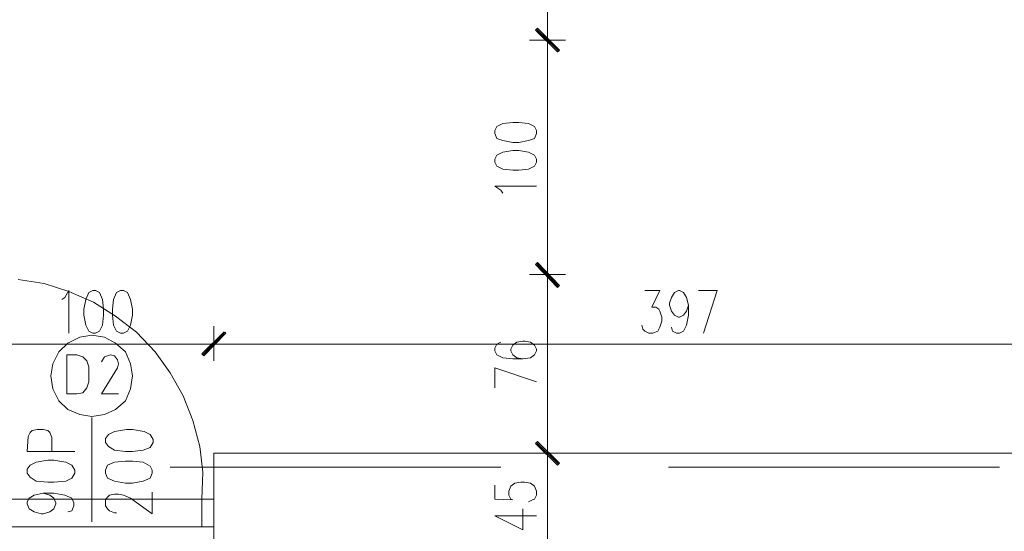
# Model space of a CAD drawing. Header units: inches. Extents: x 1504 to 12593, y -807 to 3183.
# Tile 220 of 256: x 6187 to 6606, y 1829 to 2047. Entities that reach past the tile are written whole.
import ezdxf

# ---------------------------------------------------------------- set-up
doc = ezdxf.new("R2010")
doc.units = ezdxf.units.IN
doc.header["$MEASUREMENT"] = 0
for name, color, linetype in [('at_Entity', 7, 'Continuous'), ('at_Rect', 7, 'Continuous'), ('at_Solid', 7, 'Continuous')]:
    doc.layers.add(name, color=color, linetype=linetype)

msp = doc.modelspace()

# ---------------------------------------------------------------- hatches: boundary and pattern name
at = {"layer": 'at_Solid', "lineweight": 15}
for points in [[(6407.52, 2043.32), (6406.67, 2042.47), (6416.81, 2033.6)], [(6416.81, 2034.02), (6406.67, 2042.47), (6407.52, 2043.32)], [(6406.67, 2042.47), (6416.81, 2033.6), (6415.96, 2033.18)], [(6415.96, 2033.18), (6416.81, 2034.02), (6406.67, 2042.47)], [(6416.81, 1933.92), (6406.67, 1942.78), (6407.52, 1943.63)], [(6407.52, 1943.21), (6406.67, 1942.78), (6416.81, 1933.92)], [(6406.67, 1942.78), (6416.81, 1933.92), (6415.96, 1933.07)], [(6415.96, 1933.49), (6416.81, 1933.92), (6406.67, 1942.78)], [(6274.04, 1914.06), (6265.59, 1903.92), (6264.74, 1904.77)], [(6264.74, 1904.77), (6265.59, 1903.92), (6274.46, 1914.06)], [(6274.88, 1913.64), (6274.04, 1914.06), (6265.59, 1903.92)], [(6265.59, 1903.92), (6274.46, 1914.06), (6274.88, 1913.64)], [(6407.52, 1867.6), (6406.67, 1866.76), (6416.81, 1858.31)], [(6416.81, 1858.31), (6406.67, 1866.76), (6407.52, 1867.6)], [(6406.67, 1866.76), (6416.81, 1858.31), (6415.96, 1857.46)], [(6415.96, 1857.46), (6416.81, 1858.31), (6406.67, 1866.76)]]:
    msp.add_hatch(color=7, dxfattribs=at).paths.add_polyline_path(points)

# ---------------------------------------------------------------- linework, layer by layer
at = {"layer": 'at_Entity', "color": 7, "lineweight": 15}
for p, q in [((6411.74, 2043.74), (6411.74, 2340.69)), ((6411.74, 2029.8), (6411.74, 2046.27)), ((6411.74, 2046.27), (6411.74, 2029.8)), ((6407.52, 2043.32), (6406.67, 2042.47)), ((6406.67, 2042.47), (6407.52, 2043.32)), ((6406.67, 2042.47), (6416.81, 2033.6)), ((6406.67, 2042.47), (6416.81, 2033.6)), ((6415.96, 2033.18), (6406.67, 2042.47)), ((6416.81, 2034.02), (6406.67, 2042.47)), ((6406.67, 2042.47), (6415.96, 2033.18)), ((6416.81, 2034.02), (6406.67, 2042.47)), ((6416.39, 2033.6), (6407.1, 2042.89)), ((6407.1, 2042.89), (6416.39, 2033.6)), ((6416.81, 2033.6), (6407.52, 2043.32)), ((6407.52, 2043.32), (6416.81, 2034.02)), ((6404.13, 2038.25), (6419.34, 2038.25)), ((6419.34, 2038.25), (6404.13, 2038.25)), ((6411.74, 1944.05), (6411.74, 2032.33)), ((6415.96, 2033.18), (6416.81, 2034.02)), ((6416.81, 2033.6), (6415.96, 2033.18)), ((6392.73, 2002.77), (6390.2, 2001.5)), ((6396.96, 2003.19), (6392.73, 2002.77)), ((6399.49, 2003.19), (6396.96, 2003.19)), ((6403.72, 2002.77), (6399.49, 2003.19)), ((6406.25, 2001.5), (6403.72, 2002.77)), ((6390.2, 2001.5), (6389.35, 1999.81)), ((6389.35, 1999.81), (6389.35, 1998.54)), ((6389.35, 1998.54), (6390.2, 1996.43)), ((6407.1, 1999.81), (6406.25, 2001.5)), ((6406.25, 1996.43), (6407.1, 1998.54)), ((6407.1, 1998.54), (6407.1, 1999.81)), ((6390.2, 1996.43), (6392.73, 1995.59)), ((6392.73, 1995.59), (6396.96, 1994.74)), ((6396.96, 1994.74), (6399.49, 1994.74)), ((6399.49, 1994.74), (6403.72, 1995.59)), ((6403.72, 1995.59), (6406.25, 1996.43)), ((6392.73, 1990.51), (6390.2, 1989.25)), ((6396.96, 1991.36), (6392.73, 1990.51)), ((6399.49, 1991.36), (6396.96, 1991.36)), ((6403.72, 1990.51), (6399.49, 1991.36)), ((6406.25, 1989.25), (6403.72, 1990.51)), ((6390.2, 1989.25), (6389.35, 1987.56)), ((6389.35, 1987.56), (6389.35, 1986.29)), ((6389.35, 1986.29), (6390.2, 1984.61)), ((6407.1, 1987.56), (6406.25, 1989.25)), ((6406.25, 1984.61), (6407.1, 1986.29)), ((6407.1, 1986.29), (6407.1, 1987.56)), ((6390.2, 1984.61), (6392.73, 1983.33)), ((6392.73, 1983.33), (6396.96, 1982.91)), ((6396.96, 1982.91), (6399.49, 1982.91)), ((6399.49, 1982.91), (6403.72, 1983.33)), ((6403.72, 1983.33), (6406.25, 1984.61)), ((6391.89, 1974.46), (6389.35, 1976.15)), ((6389.35, 1976.15), (6407.1, 1976.15)), ((6392.73, 1973.2), (6391.89, 1974.46)), ((6406.67, 1942.78), (6407.52, 1943.63)), ((6407.52, 1943.63), (6416.81, 1933.92)), ((6411.74, 1930.11), (6411.74, 1946.59)), ((6411.74, 1946.59), (6411.74, 1930.11)), ((6407.52, 1943.21), (6406.67, 1942.78)), ((6406.67, 1942.78), (6416.81, 1933.92)), ((6406.67, 1942.78), (6416.81, 1933.92)), ((6415.96, 1933.07), (6406.67, 1942.78)), ((6416.81, 1933.92), (6406.67, 1942.78)), ((6406.67, 1942.78), (6415.96, 1933.49)), ((6416.81, 1933.92), (6406.67, 1942.78)), ((6416.39, 1933.49), (6407.1, 1943.21)), ((6407.1, 1943.21), (6416.39, 1933.49)), ((6416.81, 1933.92), (6407.52, 1943.21)), ((6197.58, 1934.76), (6186.6, 1936.45)), ((6404.13, 1938.56), (6419.34, 1938.56)), ((6419.34, 1938.56), (6404.13, 1938.56)), ((6208.14, 1931.38), (6197.58, 1934.76)), ((6206.45, 1928.85), (6208.14, 1931.8)), ((6208.14, 1931.8), (6208.14, 1913.64)), ((6218.7, 1926.73), (6208.14, 1931.38)), ((6216.59, 1930.96), (6215.32, 1928)), ((6218.28, 1931.8), (6216.59, 1930.96)), ((6219.55, 1931.8), (6218.28, 1931.8)), ((6221.24, 1930.96), (6219.55, 1931.8)), ((6222.5, 1928), (6221.24, 1930.96)), ((6228.42, 1930.96), (6227.15, 1928)), ((6230.11, 1931.8), (6228.42, 1930.96)), ((6231.37, 1931.8), (6230.11, 1931.8)), ((6233.06, 1930.96), (6231.37, 1931.8)), ((6234.33, 1928), (6233.06, 1930.96)), ((6411.74, 1868.02), (6411.74, 1932.65)), ((6416.81, 1933.92), (6415.96, 1933.07)), ((6415.96, 1933.49), (6416.81, 1933.92)), ((6453.13, 1931.8), (6459.47, 1931.8)), ((6459.47, 1931.8), (6456.09, 1924.62)), ((6464.54, 1928.85), (6465.81, 1930.96)), ((6465.81, 1930.96), (6467.5, 1931.8)), ((6467.5, 1931.8), (6467.92, 1931.8)), ((6467.92, 1931.8), (6469.61, 1930.96)), ((6469.61, 1930.96), (6470.87, 1928.85)), ((6475.94, 1931.8), (6483.97, 1931.8)), ((6483.97, 1931.8), (6478.06, 1913.64)), ((6205.19, 1928), (6206.45, 1928.85)), ((6215.32, 1928), (6214.48, 1923.78)), ((6228, 1920.82), (6218.7, 1926.73)), ((6222.93, 1923.78), (6222.5, 1928)), ((6227.15, 1928), (6226.73, 1923.78)), ((6235.18, 1923.78), (6234.33, 1928)), ((6463.69, 1926.31), (6464.54, 1928.85)), ((6470.87, 1928.85), (6471.72, 1925.47)), ((6214.48, 1923.78), (6214.48, 1921.24)), ((6222.93, 1921.24), (6222.93, 1923.78)), ((6226.73, 1923.78), (6226.73, 1921.24)), ((6235.18, 1921.24), (6235.18, 1923.78)), ((6456.09, 1924.62), (6457.78, 1924.62)), ((6457.78, 1924.62), (6459.05, 1923.78)), ((6459.05, 1923.78), (6459.47, 1922.93)), ((6459.47, 1922.93), (6460.32, 1920.4)), ((6463.69, 1925.47), (6463.69, 1926.31)), ((6464.54, 1922.93), (6463.69, 1925.47)), ((6465.81, 1921.24), (6464.54, 1922.93)), ((6470.87, 1922.93), (6469.61, 1921.24)), ((6471.72, 1925.47), (6470.87, 1922.93)), ((6471.72, 1925.47), (6471.72, 1921.24)), ((6214.48, 1921.24), (6215.32, 1917.02)), ((6222.5, 1917.02), (6222.93, 1921.24)), ((6226.73, 1921.24), (6227.15, 1917.02)), ((6236.87, 1914.06), (6228, 1920.82)), ((6234.33, 1917.02), (6235.18, 1921.24)), ((6460.32, 1918.71), (6459.47, 1916.18)), ((6460.32, 1920.4), (6460.32, 1918.71)), ((6467.5, 1920.4), (6465.81, 1921.24)), ((6467.92, 1920.4), (6467.5, 1920.4)), ((6469.61, 1921.24), (6467.92, 1920.4)), ((6471.72, 1921.24), (6470.87, 1917.02)), ((6215.32, 1917.02), (6216.59, 1914.48)), ((6216.59, 1914.48), (6218.28, 1913.64)), ((6219.55, 1913.64), (6221.24, 1914.48)), ((6221.24, 1914.48), (6222.5, 1917.02)), ((6227.15, 1917.02), (6228.42, 1914.48)), ((6228.42, 1914.48), (6230.11, 1913.64)), ((6231.37, 1913.64), (6233.06, 1914.48)), ((6233.06, 1914.48), (6234.33, 1917.02)), ((6244.9, 1905.62), (6236.87, 1914.06)), ((6264.74, 1904.77), (6274.04, 1914.06)), ((6274.46, 1914.06), (6264.74, 1904.77)), ((6265.17, 1904.34), (6274.46, 1914.06)), ((6274.46, 1914.06), (6265.17, 1904.34)), ((6274.04, 1914.06), (6265.59, 1903.92)), ((6274.04, 1914.06), (6265.59, 1903.92)), ((6265.59, 1903.92), (6274.46, 1914.06)), ((6265.59, 1903.92), (6274.46, 1914.06)), ((6269.82, 1916.6), (6269.82, 1901.81)), ((6269.82, 1901.81), (6269.82, 1916.6)), ((6274.88, 1913.64), (6274.04, 1914.06)), ((6274.46, 1914.06), (6274.88, 1913.64)), ((6452.29, 1915.33), (6451.87, 1917.02)), ((6453.13, 1914.48), (6452.29, 1915.33)), ((6454.82, 1913.64), (6453.13, 1914.48)), ((6458.63, 1914.48), (6456.51, 1913.64)), ((6459.47, 1916.18), (6458.63, 1914.48)), ((6464.97, 1914.48), (6464.54, 1916.18)), ((6466.65, 1913.64), (6464.97, 1914.48)), ((6469.61, 1914.48), (6467.92, 1913.64)), ((6470.87, 1917.02), (6469.61, 1914.48)), ((6212.79, 1911.95), (6207.72, 1909.42)), ((6217.86, 1912.8), (6212.79, 1911.95)), ((6223.35, 1911.95), (6217.86, 1912.8)), ((6218.28, 1913.64), (6219.55, 1913.64)), ((6228, 1909.42), (6223.35, 1911.95)), ((6230.11, 1913.64), (6231.37, 1913.64)), ((6265.59, 1903.92), (6274.88, 1913.64)), ((6274.88, 1913.64), (6265.59, 1903.92)), ((6391.89, 1909.84), (6390.2, 1908.99)), ((6398.65, 1909.84), (6396.96, 1908.57)), ((6401.18, 1910.26), (6398.65, 1909.84)), ((6402.03, 1910.26), (6401.18, 1910.26)), ((6404.56, 1909.84), (6402.03, 1910.26)), ((6406.25, 1908.57), (6404.56, 1909.84)), ((6456.51, 1913.64), (6454.82, 1913.64)), ((6467.92, 1913.64), (6466.65, 1913.64)), ((6175.62, 1908.99), (6264.32, 1908.99)), ((6203.92, 1905.62), (6201.39, 1900.55)), ((6207.72, 1909.42), (6203.92, 1905.62)), ((6232.22, 1905.62), (6228, 1909.42)), ((6234.33, 1900.55), (6232.22, 1905.62)), ((6251.23, 1896.74), (6244.9, 1905.62)), ((6261.79, 1908.99), (6278.26, 1908.99)), ((6278.26, 1908.99), (6261.79, 1908.99)), ((6275.72, 1908.99), (6660.53, 1908.99)), ((6390.2, 1908.99), (6389.35, 1907.3)), ((6389.35, 1907.3), (6389.35, 1906.04)), ((6389.35, 1906.04), (6390.2, 1904.34)), ((6396.96, 1908.57), (6396.11, 1906.88)), ((6396.11, 1906.88), (6396.11, 1906.04)), ((6396.11, 1906.04), (6396.96, 1904.34)), ((6407.1, 1906.88), (6406.25, 1908.57)), ((6406.25, 1904.34), (6407.1, 1906.04)), ((6407.1, 1906.04), (6407.1, 1906.88)), ((6211.52, 1904.34), (6207.29, 1904.34)), ((6207.29, 1904.34), (6207.29, 1887.88)), ((6214.06, 1903.5), (6211.52, 1904.34)), ((6215.75, 1901.81), (6214.06, 1903.5)), ((6216.59, 1899.28), (6215.75, 1901.81)), ((6223.35, 1903.5), (6222.08, 1901.39)), ((6225.88, 1904.34), (6223.35, 1903.5)), ((6227.57, 1903.92), (6225.88, 1904.34)), ((6228.84, 1902.24), (6227.57, 1903.92)), ((6229.26, 1900.55), (6228.84, 1902.24)), ((6265.59, 1903.92), (6264.74, 1904.77)), ((6264.74, 1904.77), (6265.59, 1903.92)), ((6390.2, 1904.34), (6392.73, 1903.08)), ((6392.73, 1903.08), (6396.96, 1902.66)), ((6396.96, 1904.34), (6398.65, 1903.08)), ((6396.96, 1902.66), (6401.18, 1902.66)), ((6398.65, 1903.08), (6401.18, 1902.66)), ((6401.18, 1902.66), (6404.56, 1903.08)), ((6404.56, 1903.08), (6406.25, 1904.34)), ((6201.39, 1900.55), (6200.54, 1895.47)), ((6216.59, 1892.94), (6216.59, 1899.28)), ((6228.84, 1898.86), (6222.08, 1887.88)), ((6228.84, 1898.86), (6229.26, 1900.55)), ((6235.18, 1895.47), (6234.33, 1900.55)), ((6389.35, 1890.41), (6389.35, 1898.86)), ((6389.35, 1898.86), (6407.1, 1892.94)), ((6200.54, 1895.47), (6201.39, 1889.99)), ((6234.33, 1889.99), (6235.18, 1895.47)), ((6256.72, 1887.03), (6251.23, 1896.74)), ((6201.39, 1889.99), (6203.92, 1884.91)), ((6214.06, 1888.29), (6215.75, 1890.41)), ((6215.75, 1890.41), (6216.59, 1892.94)), ((6232.22, 1884.91), (6234.33, 1889.99)), ((6203.92, 1884.91), (6207.72, 1881.11)), ((6207.29, 1887.88), (6211.52, 1887.88)), ((6211.52, 1887.88), (6214.06, 1888.29)), ((6222.08, 1887.88), (6229.26, 1887.88)), ((6228, 1881.11), (6232.22, 1884.91)), ((6260.94, 1876.47), (6256.72, 1887.03)), ((6207.72, 1881.11), (6212.79, 1879)), ((6223.35, 1879), (6228, 1881.11)), ((6212.79, 1879), (6217.86, 1878.16)), ((6217.86, 1878.16), (6223.35, 1879)), ((6217.86, 1833.38), (6217.86, 1877.73)), ((6263.9, 1865.49), (6260.94, 1876.47)), ((6191.67, 1871.4), (6192.51, 1872.24)), ((6192.51, 1872.24), (6194.63, 1872.67)), ((6194.63, 1872.67), (6197.16, 1872.67)), ((6197.16, 1872.67), (6199.27, 1872.24)), ((6199.27, 1872.24), (6200.11, 1871.4)), ((6232.64, 1872.67), (6227.57, 1871.82)), ((6235.18, 1872.67), (6232.64, 1872.67)), ((6240.24, 1871.82), (6235.18, 1872.67)), ((6190.4, 1863.37), (6190.83, 1869.71)), ((6190.83, 1869.71), (6191.67, 1871.4)), ((6200.11, 1871.4), (6200.96, 1869.29)), ((6200.96, 1869.29), (6200.96, 1863.37)), ((6225.04, 1870.55), (6223.77, 1868.86)), ((6223.77, 1868.86), (6223.77, 1867.17)), ((6227.57, 1871.82), (6225.04, 1870.55)), ((6242.78, 1870.55), (6240.24, 1871.82)), ((6244.05, 1868.44), (6242.78, 1870.55)), ((6244.05, 1867.17), (6244.05, 1868.44)), ((6411.74, 1854.08), (6411.74, 1870.98)), ((6411.74, 1870.98), (6411.74, 1854.08)), ((6223.77, 1867.17), (6225.04, 1865.49)), ((6225.04, 1865.49), (6227.57, 1863.8)), ((6227.57, 1863.8), (6232.22, 1863.37)), ((6235.18, 1863.37), (6239.82, 1863.8)), ((6239.82, 1863.8), (6242.78, 1865.06)), ((6242.78, 1865.06), (6244.05, 1867.17)), ((6265.17, 1854.5), (6263.9, 1865.49)), ((6407.52, 1867.6), (6406.67, 1866.76)), ((6406.67, 1866.76), (6407.52, 1867.6)), ((6406.67, 1866.76), (6416.81, 1858.31)), ((6406.67, 1866.76), (6416.81, 1858.31)), ((6415.96, 1857.46), (6406.67, 1866.76)), ((6416.81, 1858.31), (6406.67, 1866.76)), ((6406.67, 1866.76), (6415.96, 1857.46)), ((6416.81, 1858.31), (6406.67, 1866.76)), ((6416.39, 1857.89), (6407.1, 1867.17)), ((6407.1, 1867.17), (6416.39, 1857.89)), ((6416.81, 1858.31), (6407.52, 1867.6)), ((6407.52, 1867.6), (6416.81, 1858.31)), ((6210.68, 1863.37), (6190.4, 1863.37)), ((6199.27, 1859.57), (6194.21, 1858.73)), ((6201.81, 1859.57), (6199.27, 1859.57)), ((6206.88, 1858.73), (6201.81, 1859.57)), ((6232.22, 1863.37), (6235.18, 1863.37)), ((6666.02, 1862.53), (6269.82, 1862.53)), ((6269.82, 1817.76), (6269.82, 1862.53)), ((6404.13, 1862.53), (6419.34, 1862.53)), ((6419.34, 1862.53), (6404.13, 1862.53)), ((6191.67, 1857.46), (6190.4, 1855.77)), ((6190.4, 1855.77), (6190.4, 1854.08)), ((6194.21, 1858.73), (6191.67, 1857.46)), ((6209.41, 1857.46), (6206.88, 1858.73)), ((6210.68, 1855.35), (6209.41, 1857.46)), ((6210.68, 1854.08), (6210.68, 1855.35)), ((6224.62, 1857.46), (6223.77, 1855.35)), ((6223.77, 1855.35), (6223.77, 1854.08)), ((6227.57, 1858.73), (6224.62, 1857.46)), ((6232.22, 1859.15), (6227.57, 1858.73)), ((6235.18, 1859.15), (6232.22, 1859.15)), ((6239.82, 1858.73), (6235.18, 1859.15)), ((6242.78, 1857.04), (6239.82, 1858.73)), ((6243.62, 1855.35), (6242.78, 1857.04)), ((6243.62, 1854.08), (6243.62, 1855.35)), ((6391.89, 1856.61), (6251.23, 1856.61)), ((6411.74, 1823.25), (6411.74, 1857.04)), ((6416.81, 1858.31), (6415.96, 1857.46)), ((6415.96, 1857.46), (6416.81, 1858.31)), ((6603.93, 1856.61), (6463.27, 1856.61)), ((6190.4, 1854.08), (6191.67, 1852.39)), ((6191.67, 1852.39), (6194.21, 1850.71)), ((6206.88, 1850.71), (6209.41, 1851.97)), ((6209.41, 1851.97), (6210.68, 1854.08)), ((6223.77, 1854.08), (6224.62, 1851.97)), ((6224.62, 1851.97), (6227.57, 1850.71)), ((6239.82, 1850.71), (6242.78, 1851.97)), ((6242.78, 1851.97), (6243.62, 1854.08)), ((6264.74, 1843.1), (6265.17, 1854.5)), ((6194.21, 1850.71), (6199.27, 1850.28)), ((6199.27, 1850.28), (6201.81, 1850.28)), ((6201.81, 1850.28), (6206.88, 1850.71)), ((6227.57, 1850.71), (6232.22, 1849.86)), ((6232.22, 1849.86), (6235.18, 1849.86)), ((6235.18, 1849.86), (6239.82, 1850.71)), ((6389.35, 1849.01), (6389.35, 1843.1)), ((6395.26, 1846.48), (6396.11, 1848.59)), ((6396.11, 1848.59), (6397.8, 1849.86)), ((6397.8, 1849.86), (6400.34, 1850.28)), ((6400.34, 1850.28), (6402.03, 1850.28)), ((6402.03, 1850.28), (6404.56, 1849.86)), ((6404.56, 1849.86), (6406.25, 1848.59)), ((6406.25, 1848.59), (6407.1, 1846.48)), ((6190.4, 1841.83), (6191.24, 1843.52)), ((6191.24, 1843.52), (6193.36, 1844.79)), ((6193.36, 1844.79), (6197.16, 1845.63)), ((6197.16, 1845.63), (6200.11, 1844.79)), ((6197.16, 1845.63), (6201.81, 1845.63)), ((6200.11, 1844.79), (6201.81, 1843.52)), ((6201.81, 1845.63), (6206.45, 1844.79)), ((6201.81, 1843.52), (6202.65, 1841.41)), ((6206.45, 1844.79), (6209.41, 1843.52)), ((6209.41, 1843.52), (6210.26, 1841.41)), ((6223.77, 1842.68), (6224.62, 1843.94)), ((6224.62, 1843.94), (6225.46, 1844.79)), ((6225.46, 1844.79), (6227.57, 1845.21)), ((6227.57, 1845.21), (6229.26, 1845.21)), ((6229.26, 1845.21), (6231.37, 1844.79)), ((6231.37, 1844.79), (6234.33, 1843.52)), ((6234.33, 1843.52), (6243.62, 1836.76)), ((6243.62, 1836.76), (6243.62, 1846.05)), ((6269.82, 1843.1), (6264.74, 1843.1)), ((6264.74, 1843.1), (6264.74, 1831.27)), ((6269.82, 1831.27), (6269.82, 1843.1)), ((6389.35, 1843.1), (6396.96, 1842.68)), ((6395.26, 1844.79), (6395.26, 1846.48)), ((6396.11, 1843.1), (6395.26, 1844.79)), ((6396.96, 1842.68), (6396.11, 1843.1)), ((6406.25, 1843.1), (6405.4, 1842.68)), ((6407.1, 1844.79), (6406.25, 1843.1)), ((6407.1, 1846.48), (6407.1, 1844.79)), ((6190.4, 1840.99), (6190.4, 1841.83)), ((6191.24, 1838.87), (6190.4, 1840.99)), ((6193.36, 1837.61), (6191.24, 1838.87)), ((6201.81, 1838.87), (6200.11, 1837.61)), ((6202.65, 1840.99), (6201.81, 1838.87)), ((6202.65, 1841.41), (6202.65, 1840.99)), ((6210.26, 1840.14), (6209.41, 1838.03)), ((6210.26, 1841.41), (6210.26, 1840.14)), ((6223.77, 1840.14), (6223.77, 1842.68)), ((6224.62, 1838.87), (6223.77, 1840.14)), ((6225.46, 1838.03), (6224.62, 1838.87)), ((6401.18, 1830), (6401.18, 1838.87)), ((6405.4, 1842.68), (6403.72, 1841.83)), ((6196.32, 1836.76), (6193.36, 1837.61)), ((6197.16, 1836.76), (6196.32, 1836.76)), ((6200.11, 1837.61), (6197.16, 1836.76)), ((6209.41, 1838.03), (6207.72, 1837.61)), ((6227.57, 1837.19), (6225.46, 1838.03)), ((6228.42, 1837.19), (6227.57, 1837.19)), ((6389.35, 1835.92), (6401.18, 1830)), ((6389.35, 1835.92), (6407.1, 1835.92)), ((6264.74, 1831.27), (6269.82, 1831.27))]:
    msp.add_line(p, q, dxfattribs=at)
at = {"layer": 'at_Rect', "color": 6, "lineweight": 15}
for p, q in [((6170.13, 1843.1), (6269.82, 1843.1)), ((6269.82, 1831.27), (6269.82, 1843.1)), ((6269.82, 1831.27), (6170.13, 1831.27))]:
    msp.add_line(p, q, dxfattribs=at)

doc.saveas('drawing.dxf')
